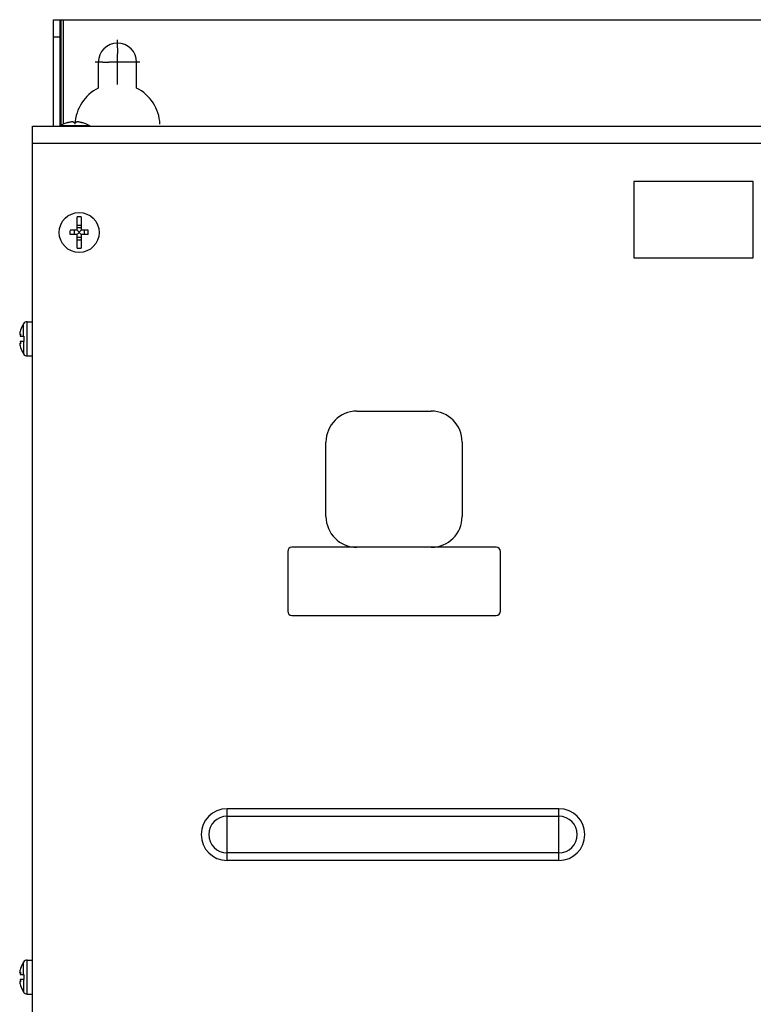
# Model space of a CAD drawing. Header units: millimetres. Extents: x 0 to 2100, y 0 to 1500.
# Tile 13 of 45: x 650 to 823, y 837 to 1068. Entities that reach past the tile are written whole.
import ezdxf

# ---------------------------------------------------------------- set-up
doc = ezdxf.new("R2010")
doc.units = ezdxf.units.MM
doc.header["$LTSCALE"] = 115.5
doc.linetypes.add('CENTER', pattern=[0.6, 0.375, -0.075, 0.075, -0.075])
doc.layers.get('0').update_dxf_attribs({"linetype": 'CONTINUOUS'})
doc.layers.add('002_AXIS', color=7, linetype='CONTINUOUS')
doc.layers.add('00_COMPONENTS', color=7, linetype='CONTINUOUS')

msp = doc.modelspace()

# ---------------------------------------------------------------- linework, layer by layer
at = {"color": 7, "linetype": 'CONTINUOUS'}
for p, q in [((661.73, 1044.19), (661.73, 1044.13)), ((665, 1044.19), (665, 1044.13)), ((659.87, 1043.38), (659.8, 1043.33)), ((666.93, 1043.33), (666.86, 1043.38)), ((794.72, 1030.33), (794.72, 1012.33)), ((822.72, 1030.33), (794.72, 1030.33)), ((822.72, 1012.33), (822.72, 1030.33)), ((663.87, 1018.83), (663.87, 1022)), ((664.87, 1022), (664.87, 1018.83)), ((663.87, 1018.83), (662.23, 1018.83)), ((663.22, 1018.83), (663.22, 1017.83)), ((663.87, 1020.05), (664.87, 1020.05)), ((663.87, 1019.48), (664.87, 1019.48)), ((663.87, 1017.83), (664.87, 1018.83)), ((664.87, 1017.83), (663.87, 1018.83)), ((666.51, 1018.83), (664.87, 1018.83)), ((665.51, 1018.83), (665.51, 1017.83)), ((663.87, 1017.83), (662.23, 1017.83)), ((663.87, 1014.67), (663.87, 1017.83)), ((663.87, 1017.19), (664.87, 1017.19)), ((663.87, 1016.61), (664.87, 1016.61)), ((664.87, 1017.83), (664.87, 1014.67)), ((666.51, 1017.83), (664.87, 1017.83)), ((794.72, 1012.33), (822.72, 1012.33)), ((650.58, 995.33), (650.5, 995.03)), ((650.42, 994.35), (650.58, 994.35)), ((650.5, 994.44), (650.54, 994.48)), ((650.5, 993.93), (651.37, 993.93)), ((651.37, 992.73), (650.5, 992.73)), ((651.37, 993.93), (651.37, 992.73)), ((650.42, 992.31), (650.58, 992.31)), ((650.54, 992.18), (650.5, 992.22)), ((650.5, 991.63), (650.58, 991.33)), ((729.62, 976.33), (747.12, 976.33)), ((722.37, 951.58), (722.37, 969.08)), ((754.37, 969.08), (754.37, 951.58)), ((762.37, 944.33), (714.37, 944.33)), ((713.37, 943.33), (713.37, 929.33)), ((763.37, 929.33), (763.37, 943.33)), ((714.37, 928.33), (762.37, 928.33)), ((650.58, 845.33), (650.5, 845.03)), ((650.42, 844.35), (650.58, 844.35)), ((650.42, 842.31), (650.58, 842.31)), ((650.5, 844.44), (650.54, 844.48)), ((650.5, 843.93), (651.37, 843.93)), ((651.37, 842.73), (650.5, 842.73)), ((651.37, 843.93), (651.37, 842.73)), ((650.54, 842.18), (650.5, 842.22)), ((650.5, 841.63), (650.58, 841.33))]:
    msp.add_line(p, q, dxfattribs=at)
at = {"color": 3, "linetype": 'CONTINUOUS'}
for p, q in [((653.37, 462.33), (653.37, 1043.33)), ((653.37, 1043.33), (973.37, 1043.33))]:
    msp.add_line(p, q, dxfattribs=at)
at = {"color": 9, "linetype": 'CONTINUOUS'}
for p, q in [((666.86, 1043.38), (659.87, 1043.38)), ((653.37, 1039.33), (973.37, 1039.33)), ((651.32, 993.93), (651.32, 996.88)), ((652.16, 989.33), (652.16, 997.33)), ((650.57, 994.44), (650.5, 994.44)), ((651.32, 992.73), (651.32, 989.79)), ((650.57, 992.22), (650.5, 992.22)), ((652.16, 839.33), (652.16, 847.33)), ((651.32, 843.93), (651.32, 846.88)), ((650.57, 844.44), (650.5, 844.44)), ((651.32, 842.73), (651.32, 839.79)), ((650.57, 842.22), (650.5, 842.22))]:
    msp.add_line(p, q, dxfattribs=at)
at = {"color": 7, "linetype": 'CONTINUOUS'}
msp.add_circle((664.37, 1018.33), 4.7, dxfattribs=at)
for centre, radius, start, end in [((663.37, 1037.93), 6.47, 104.6606, 122.6763), ((663.37, 1037.93), 6.47, 57.3237, 75.3394), ((664.37, 1018.33), 3.7, 82.2329, 97.7671), ((675.78, 1018.33), 13.57, 177.888, 182.112), ((652.95, 1018.33), 13.57, 357.888, 2.112), ((664.37, 1018.33), 3.7, 262.2329, 277.7671), ((652.16, 996.33), 1, 90, 146.9443), ((653.88, 994.07), 3.52, 168.519, 168.7423), ((653.88, 992.6), 3.52, 191.2577, 191.481), ((652.16, 990.33), 1, 213.0557, 270), ((729.62, 969.08), 7.25, 90, 180), ((747.12, 969.08), 7.25, 0, 90), ((729.62, 951.58), 7.25, 180, 270), ((747.12, 951.58), 7.25, 270, 360), ((714.37, 943.33), 1, 90, 180), ((762.37, 943.33), 1, 0, 90), ((714.37, 929.33), 1, 180, 270), ((762.37, 929.33), 1, 270, 360), ((652.16, 846.33), 1, 90, 146.9443), ((653.88, 844.07), 3.52, 168.519, 168.7423), ((653.88, 842.6), 3.52, 191.2577, 191.481), ((652.16, 840.33), 1, 213.0557, 270)]:
    msp.add_arc(centre, radius, start, end, dxfattribs=at)
for points, knots in [([(661.59, 1044.13), (661.59, 1044.13), (661.61, 1044.15), (661.63, 1044.16), (661.68, 1044.18), (661.71, 1044.19), (661.73, 1044.19)], [0, 0, 0, 0, 0.101696, 0.307301, 0.612329, 1, 1, 1, 1]), ([(661.72, 1044.13), (661.71, 1044.12), (661.67, 1044.12), (661.64, 1044.12), (661.61, 1044.12), (661.6, 1044.12), (661.59, 1044.12), (661.59, 1044.13)], [0, 0, 0, 0, 0.408621, 0.718194, 0.830325, 0.912854, 1, 1, 1, 1]), ([(662.04, 1044.2), (661.99, 1044.18), (661.89, 1044.16), (661.78, 1044.13), (661.72, 1044.13)], [0, 0, 0, 0, 0.505367, 1, 1, 1, 1]), ([(663.07, 1044.2), (663.07, 1044.21), (663.06, 1044.22), (663.04, 1044.25), (663.01, 1044.26), (662.96, 1044.29), (662.86, 1044.3), (662.66, 1044.31), (662.38, 1044.28), (662.15, 1044.23), (662.04, 1044.2)], [0, 0, 0, 0, 0.021907, 0.046865, 0.078145, 0.117324, 0.220546, 0.354072, 0.676727, 1, 1, 1, 1]), ([(663.67, 1044.2), (663.67, 1044.19), (663.65, 1044.17), (663.61, 1044.15), (663.56, 1044.14), (663.48, 1044.12), (663.37, 1044.12), (663.26, 1044.12), (663.17, 1044.14), (663.12, 1044.15), (663.09, 1044.17), (663.07, 1044.19), (663.07, 1044.2)], [0, 0, 0, 0, 0.058632, 0.105841, 0.165927, 0.319295, 0.5, 0.680705, 0.834073, 0.894159, 0.941368, 1, 1, 1, 1]), ([(664.69, 1044.2), (664.58, 1044.23), (664.35, 1044.28), (664.07, 1044.31), (663.87, 1044.3), (663.78, 1044.29), (663.72, 1044.26), (663.69, 1044.25), (663.67, 1044.22), (663.67, 1044.21), (663.67, 1044.2)], [0, 0, 0, 0, 0.323264, 0.645924, 0.779454, 0.882676, 0.921854, 0.953134, 0.978092, 1, 1, 1, 1]), ([(665.01, 1044.13), (664.95, 1044.13), (664.85, 1044.16), (664.74, 1044.18), (664.69, 1044.2)], [0, 0, 0, 0, 0.494633, 1, 1, 1, 1]), ([(665, 1044.19), (665.02, 1044.19), (665.06, 1044.18), (665.1, 1044.16), (665.12, 1044.15), (665.14, 1044.13), (665.14, 1044.13)], [0, 0, 0, 0, 0.387671, 0.692699, 0.898304, 1, 1, 1, 1]), ([(665.14, 1044.13), (665.14, 1044.12), (665.13, 1044.12), (665.12, 1044.12), (665.09, 1044.12), (665.06, 1044.12), (665.03, 1044.12), (665.01, 1044.13)], [0, 0, 0, 0, 0.087146, 0.169675, 0.281806, 0.591379, 1, 1, 1, 1]), ([(650.5, 995.03), (650.49, 995.01), (650.47, 994.92), (650.45, 994.83), (650.44, 994.77)], [0, 0, 0, 0, 0.255962, 1, 1, 1, 1]), ([(650.4, 994.58), (650.4, 994.57), (650.4, 994.52), (650.39, 994.48), (650.39, 994.44)], [0, 0, 0, 0, 0.285961, 1, 1, 1, 1]), ([(650.39, 994.44), (650.39, 994.44), (650.39, 994.43), (650.39, 994.43), (650.39, 994.42)], [0, 0, 0, 0, 0.263645, 1, 1, 1, 1]), ([(650.39, 994.42), (650.39, 994.41), (650.4, 994.4), (650.4, 994.38), (650.4, 994.37)], [0, 0, 0, 0, 0.310294, 1, 1, 1, 1]), ([(650.43, 994.75), (650.43, 994.74), (650.42, 994.68), (650.41, 994.62), (650.4, 994.58)], [0, 0, 0, 0, 0.267437, 1, 1, 1, 1]), ([(650.4, 994.37), (650.41, 994.36), (650.41, 994.36), (650.42, 994.35), (650.42, 994.35)], [0, 0, 0, 0, 0.563647, 1, 1, 1, 1]), ([(650.42, 994.35), (650.43, 994.35), (650.44, 994.36), (650.47, 994.39), (650.49, 994.42), (650.5, 994.44)], [0, 0, 0, 0, 0.13517, 0.34206, 1, 1, 1, 1]), ([(650.58, 994.35), (650.58, 994.32), (650.58, 994.24), (650.56, 994.13), (650.54, 994.02), (650.52, 993.96), (650.5, 993.93)], [0, 0, 0, 0, 0.257386, 0.537213, 0.796425, 1, 1, 1, 1]), ([(650.5, 992.73), (650.52, 992.71), (650.54, 992.64), (650.56, 992.54), (650.58, 992.43), (650.58, 992.35), (650.58, 992.31)], [0, 0, 0, 0, 0.203575, 0.462787, 0.742613, 1, 1, 1, 1]), ([(650.54, 994.48), (650.55, 994.48), (650.57, 994.45), (650.58, 994.4), (650.58, 994.37), (650.58, 994.35)], [0, 0, 0, 0, 0.312909, 0.611064, 1, 1, 1, 1]), ([(650.4, 992.3), (650.4, 992.3), (650.4, 992.28), (650.39, 992.26), (650.39, 992.25)], [0, 0, 0, 0, 0.191768, 1, 1, 1, 1]), ([(650.39, 992.25), (650.39, 992.24), (650.39, 992.24), (650.39, 992.23), (650.39, 992.22)], [0, 0, 0, 0, 0.236329, 1, 1, 1, 1]), ([(650.39, 992.22), (650.39, 992.21), (650.39, 992.17), (650.4, 992.12), (650.4, 992.08)], [0, 0, 0, 0, 0.212577, 1, 1, 1, 1]), ([(650.42, 992.31), (650.42, 992.31), (650.41, 992.31), (650.41, 992.3), (650.4, 992.3)], [0, 0, 0, 0, 0.436354, 1, 1, 1, 1]), ([(650.4, 992.08), (650.41, 992.07), (650.41, 992.01), (650.42, 991.96), (650.43, 991.91)], [0, 0, 0, 0, 0.23106, 1, 1, 1, 1]), ([(650.5, 992.22), (650.49, 992.25), (650.47, 992.28), (650.44, 992.31), (650.43, 992.31), (650.42, 992.31)], [0, 0, 0, 0, 0.657935, 0.864826, 1, 1, 1, 1]), ([(650.44, 991.9), (650.44, 991.88), (650.46, 991.79), (650.48, 991.7), (650.5, 991.63)], [0, 0, 0, 0, 0.241376, 1, 1, 1, 1]), ([(650.58, 992.31), (650.58, 992.29), (650.58, 992.26), (650.57, 992.22), (650.55, 992.18), (650.54, 992.18)], [0, 0, 0, 0, 0.388936, 0.687092, 1, 1, 1, 1]), ([(650.43, 844.75), (650.43, 844.74), (650.42, 844.68), (650.41, 844.62), (650.4, 844.58)], [0, 0, 0, 0, 0.267437, 1, 1, 1, 1]), ([(650.5, 845.03), (650.49, 845.01), (650.47, 844.92), (650.45, 844.83), (650.44, 844.77)], [0, 0, 0, 0, 0.255962, 1, 1, 1, 1]), ([(650.4, 844.58), (650.4, 844.57), (650.4, 844.52), (650.39, 844.48), (650.39, 844.44)], [0, 0, 0, 0, 0.285961, 1, 1, 1, 1]), ([(650.39, 844.44), (650.39, 844.44), (650.39, 844.43), (650.39, 844.43), (650.39, 844.42)], [0, 0, 0, 0, 0.263645, 1, 1, 1, 1]), ([(650.39, 844.42), (650.39, 844.41), (650.4, 844.4), (650.4, 844.38), (650.4, 844.37)], [0, 0, 0, 0, 0.310294, 1, 1, 1, 1]), ([(650.4, 842.3), (650.4, 842.3), (650.4, 842.28), (650.39, 842.26), (650.39, 842.25)], [0, 0, 0, 0, 0.191768, 1, 1, 1, 1]), ([(650.4, 844.37), (650.41, 844.36), (650.41, 844.36), (650.42, 844.35), (650.42, 844.35)], [0, 0, 0, 0, 0.563647, 1, 1, 1, 1]), ([(650.42, 842.31), (650.42, 842.31), (650.41, 842.31), (650.41, 842.3), (650.4, 842.3)], [0, 0, 0, 0, 0.436354, 1, 1, 1, 1]), ([(650.42, 844.35), (650.43, 844.35), (650.44, 844.36), (650.47, 844.39), (650.49, 844.42), (650.5, 844.44)], [0, 0, 0, 0, 0.13517, 0.34206, 1, 1, 1, 1]), ([(650.5, 842.22), (650.49, 842.25), (650.47, 842.28), (650.44, 842.31), (650.43, 842.31), (650.42, 842.31)], [0, 0, 0, 0, 0.657935, 0.864826, 1, 1, 1, 1]), ([(650.58, 844.35), (650.58, 844.32), (650.58, 844.24), (650.56, 844.13), (650.54, 844.02), (650.52, 843.96), (650.5, 843.93)], [0, 0, 0, 0, 0.257386, 0.537213, 0.796425, 1, 1, 1, 1]), ([(650.5, 842.73), (650.52, 842.71), (650.54, 842.64), (650.56, 842.54), (650.58, 842.43), (650.58, 842.35), (650.58, 842.31)], [0, 0, 0, 0, 0.203575, 0.462787, 0.742613, 1, 1, 1, 1]), ([(650.54, 844.48), (650.55, 844.48), (650.57, 844.45), (650.58, 844.4), (650.58, 844.37), (650.58, 844.35)], [0, 0, 0, 0, 0.312909, 0.611064, 1, 1, 1, 1]), ([(650.58, 842.31), (650.58, 842.29), (650.58, 842.26), (650.57, 842.22), (650.55, 842.18), (650.54, 842.18)], [0, 0, 0, 0, 0.388936, 0.687092, 1, 1, 1, 1]), ([(650.39, 842.25), (650.39, 842.24), (650.39, 842.24), (650.39, 842.23), (650.39, 842.22)], [0, 0, 0, 0, 0.236329, 1, 1, 1, 1]), ([(650.39, 842.22), (650.39, 842.21), (650.39, 842.17), (650.4, 842.12), (650.4, 842.08)], [0, 0, 0, 0, 0.212577, 1, 1, 1, 1]), ([(650.4, 842.08), (650.41, 842.07), (650.41, 842.01), (650.42, 841.96), (650.43, 841.91)], [0, 0, 0, 0, 0.23106, 1, 1, 1, 1]), ([(650.44, 841.9), (650.44, 841.88), (650.46, 841.79), (650.48, 841.7), (650.5, 841.63)], [0, 0, 0, 0, 0.241376, 1, 1, 1, 1])]:
    msp.add_open_spline(points, degree=3, knots=knots, dxfattribs=at)
at = {"layer": '002_AXIS', "color": 7, "linetype": 'CONTINUOUS'}
for p, q in [((673.37, 1061.72), (673.37, 1063.58)), ((673.37, 1056.33), (673.37, 1060.33)), ((669.93, 1058.33), (668.12, 1058.33)), ((675.37, 1058.33), (671.37, 1058.33)), ((678.62, 1058.33), (676.64, 1058.33)), ((673.37, 1053.08), (673.37, 1054.03)), ((652.16, 997.33), (653.37, 997.33)), ((652.16, 989.33), (653.37, 989.33)), ((652.16, 847.33), (653.37, 847.33)), ((652.16, 839.33), (653.37, 839.33))]:
    msp.add_line(p, q, dxfattribs=at)
at = {"layer": '002_AXIS', "color": 7, "linetype": 'CENTER'}
for p, q in [((673.37, 1061.72), (673.37, 1060.33)), ((669.93, 1058.33), (671.37, 1058.33)), ((676.64, 1058.33), (675.37, 1058.33)), ((673.37, 1054.03), (673.37, 1056.33))]:
    msp.add_line(p, q, dxfattribs=at)
at = {"layer": '002_AXIS', "color": 9, "linetype": 'CONTINUOUS'}
for p, q in [((699.12, 870.75), (699.12, 882.92)), ((699.12, 882.92), (777.12, 882.92)), ((777.12, 870.75), (777.12, 882.92)), ((699.12, 881.14), (777.12, 881.14)), ((777.12, 872.53), (699.12, 872.53)), ((777.12, 870.75), (699.12, 870.75))]:
    msp.add_line(p, q, dxfattribs=at)
at = {"layer": '002_AXIS', "color": 7, "linetype": 'CONTINUOUS'}
for centre, start, end in [((656.77, 993.33), 146.9443, 162.0798), ((656.77, 993.33), 197.9202, 213.0557), ((656.77, 843.33), 146.9443, 162.0798), ((656.77, 843.33), 197.9202, 213.0557)]:
    msp.add_arc(centre, 6.5, start, end, dxfattribs=at)
at = {"layer": '002_AXIS', "color": 9, "linetype": 'CONTINUOUS'}
for centre, radius, start, end in [((699.12, 876.83), 6.08, 90, 270), ((777.12, 876.83), 6.08, 270, 90), ((699.12, 876.83), 4.3, 90, 270), ((777.12, 876.83), 4.3, 270, 90)]:
    msp.add_arc(centre, radius, start, end, dxfattribs=at)
at = {"layer": '00_COMPONENTS', "color": 3, "linetype": 'CONTINUOUS'}
msp.add_line((658.37, 1043.33), (658.37, 1068.33), dxfattribs=at)
at = {"layer": '00_COMPONENTS', "color": 7, "linetype": 'CONTINUOUS'}
for p, q in [((658.37, 1068.33), (968.37, 1068.33)), ((659.87, 1043.38), (659.87, 1068.33)), ((660.67, 1043.81), (660.67, 1068.33)), ((659.87, 1064.23), (658.37, 1064.23)), ((668.87, 1058.33), (668.87, 1052.26)), ((677.87, 1052.26), (677.87, 1058.33))]:
    msp.add_line(p, q, dxfattribs=at)
at = {"layer": '00_COMPONENTS', "color": 9, "linetype": 'CONTINUOUS'}
msp.add_line((660.17, 1043.54), (660.17, 1068.33), dxfattribs=at)
at = {"layer": '00_COMPONENTS', "color": 7, "linetype": 'CONTINUOUS'}
for centre, radius, start, end in [((673.37, 1058.33), 4.5, 0, 180), ((673.37, 1043.33), 10, 116.7437, 177.2243), ((673.37, 1043.33), 10, 2.7757, 63.2563)]:
    msp.add_arc(centre, radius, start, end, dxfattribs=at)

doc.saveas('drawing.dxf')
